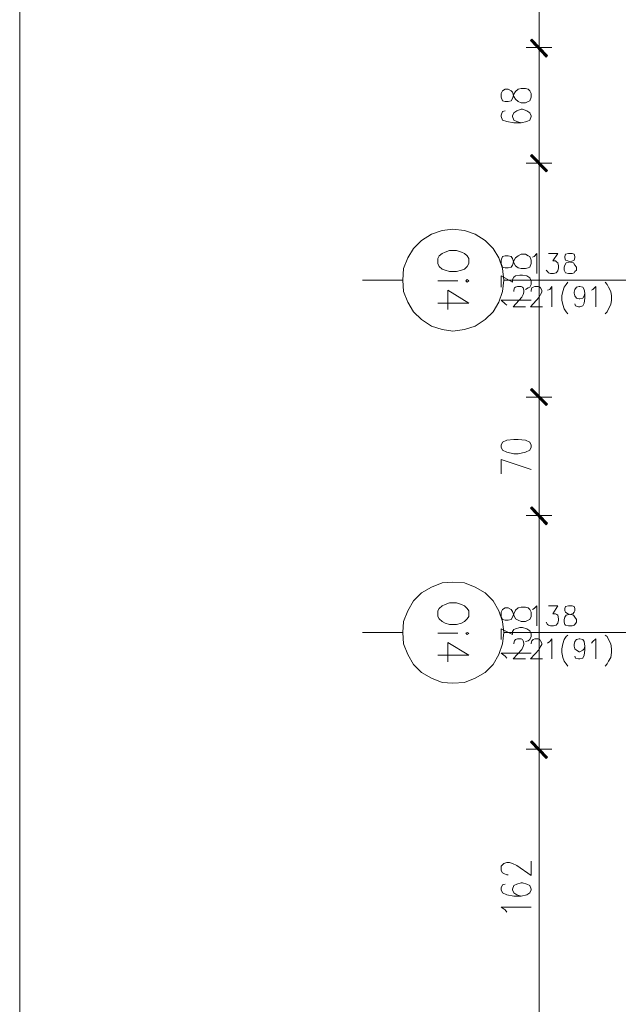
# Model space of a CAD drawing. Header units: inches. Extents: x -1441 to 3871, y -4351 to 2413.
# Tile 190 of 256: x -1441 to -1088, y 763 to 1344. Entities that reach past the tile are written whole.
import ezdxf

# ---------------------------------------------------------------- set-up
doc = ezdxf.new("R2010")
doc.units = ezdxf.units.IN
doc.header["$MEASUREMENT"] = 0
for name, color, linetype in [('at_Entity', 7, 'Continuous'), ('at_Rect', 7, 'Continuous'), ('at_Solid', 7, 'Continuous')]:
    doc.layers.add(name, color=color, linetype=linetype)

msp = doc.modelspace()

# ---------------------------------------------------------------- hatches: boundary and pattern name
at = {"layer": 'at_Solid', "lineweight": 15}
for points in [[(-1129.69923, 1322.41332), (-1139.85693, 1331.28634), (-1139.01065, 1332.14501)], [(-1139.01065, 1332.14501), (-1139.85693, 1331.28634), (-1129.69923, 1322.41332)], [(-1130.54503, 1321.98398), (-1129.69923, 1322.41332), (-1139.85693, 1331.28634)], [(-1139.85693, 1331.28634), (-1129.69923, 1322.41332), (-1130.54503, 1321.55464)], [(-1129.69923, 1254.67309), (-1139.85693, 1263.16448), (-1139.01065, 1264.02315)], [(-1139.01065, 1264.02315), (-1139.85693, 1263.16448), (-1129.69923, 1254.67309)], [(-1130.54503, 1253.86212), (-1129.69923, 1254.67309), (-1139.85693, 1263.16448)], [(-1139.85693, 1263.16448), (-1129.69923, 1254.67309), (-1130.54503, 1253.86212)], [(-1129.69923, 1116.71202), (-1139.85693, 1125.15569), (-1139.01065, 1126.01437)], [(-1139.01065, 1126.01437), (-1139.85693, 1125.15569), (-1129.69923, 1116.71202)], [(-1130.54503, 1115.85334), (-1129.69923, 1116.71202), (-1139.85693, 1125.15569)], [(-1139.85693, 1125.15569), (-1129.69923, 1116.71202), (-1130.54503, 1115.85334)], [(-1129.69923, 1046.44346), (-1139.85693, 1055.31648), (-1139.01065, 1056.17515)], [(-1139.01065, 1056.17515), (-1139.85693, 1055.31648), (-1129.69923, 1046.44346)], [(-1130.54503, 1046.01412), (-1129.69923, 1046.44346), (-1139.85693, 1055.31648)], [(-1139.85693, 1055.31648), (-1129.69923, 1046.44346), (-1130.54503, 1045.58478)], [(-1129.69923, 908.43468), (-1139.85693, 917.30769), (-1139.01065, 918.16637)], [(-1139.01065, 918.16637), (-1139.85693, 917.30769), (-1129.69923, 908.43468)], [(-1130.54503, 908.00534), (-1129.69923, 908.43468), (-1139.85693, 917.30769)], [(-1139.85693, 917.30769), (-1129.69923, 908.43468), (-1130.54503, 907.576)]]:
    msp.add_hatch(color=7, dxfattribs=at).paths.add_polyline_path(points)

# ---------------------------------------------------------------- linework, layer by layer
at = {"layer": 'at_Entity', "color": 7, "lineweight": 15}
for p, q in [((-1134.77879, 1459.13408), (-1134.77879, 1332.57435)), ((-1139.85693, 1331.28634), (-1139.01065, 1332.14501)), ((-1139.01065, 1332.14501), (-1139.85693, 1331.28634)), ((-1129.69923, 1322.41332), (-1139.85693, 1331.28634)), ((-1139.85693, 1331.28634), (-1130.54503, 1321.98398)), ((-1129.69923, 1322.41332), (-1139.85693, 1331.28634)), ((-1139.85693, 1331.28634), (-1129.69923, 1322.41332)), ((-1139.85693, 1331.28634), (-1129.69923, 1322.41332)), ((-1130.54503, 1321.55464), (-1139.85693, 1331.28634)), ((-1139.43379, 1331.71567), (-1130.12237, 1321.98398)), ((-1130.12237, 1321.98398), (-1139.43379, 1331.71567)), ((-1139.01065, 1332.14501), (-1129.69923, 1322.41332)), ((-1129.69923, 1322.41332), (-1139.01065, 1332.14501)), ((-1134.77879, 1335.10269), (-1134.77879, 1318.59697)), ((-1134.77879, 1318.59697), (-1134.77879, 1335.10269)), ((-1127.15945, 1327.08835), (-1142.39671, 1327.08835)), ((-1142.39671, 1327.08835), (-1127.15945, 1327.08835)), ((-1134.77879, 1321.1253), (-1134.77879, 1264.40479)), ((-1130.54503, 1321.98398), (-1129.69923, 1322.41332)), ((-1129.69923, 1322.41332), (-1130.54503, 1321.55464)), ((-1156.36503, 1301.66191), (-1157.21321, 1299.99226)), ((-1154.67343, 1302.52059), (-1156.36503, 1301.66191)), ((-1152.97945, 1302.52059), (-1154.67343, 1302.52059)), ((-1151.28737, 1301.66191), (-1152.97945, 1302.52059)), ((-1150.43967, 1300.85094), (-1151.28737, 1301.66191)), ((-1148.74759, 1301.23257), (-1147.05361, 1302.52059)), ((-1147.05361, 1302.52059), (-1145.35963, 1302.94993)), ((-1145.35963, 1302.94993), (-1142.82175, 1302.94993)), ((-1142.82175, 1302.94993), (-1141.12777, 1302.52059)), ((-1141.12777, 1302.52059), (-1140.28197, 1301.66191)), ((-1140.28197, 1301.66191), (-1139.43379, 1299.99226)), ((-1157.21321, 1299.99226), (-1157.21321, 1297.84556)), ((-1157.21321, 1297.84556), (-1156.36503, 1295.74657)), ((-1156.36503, 1295.74657), (-1154.67343, 1295.31723)), ((-1152.97945, 1295.31723), (-1151.28737, 1295.74657)), ((-1151.28737, 1295.74657), (-1150.43967, 1297.03459)), ((-1149.59339, 1298.2749), (-1150.43967, 1300.85094)), ((-1150.43967, 1297.03459), (-1149.59339, 1299.56292)), ((-1149.59339, 1299.56292), (-1148.74759, 1301.23257)), ((-1148.74759, 1296.60525), (-1149.59339, 1298.2749)), ((-1147.05361, 1295.31723), (-1148.74759, 1296.60525)), ((-1140.28197, 1295.74657), (-1141.12777, 1295.31723)), ((-1139.43379, 1297.84556), (-1140.28197, 1295.74657)), ((-1139.43379, 1299.99226), (-1139.43379, 1297.84556)), ((-1154.67343, 1289.83123), (-1156.36503, 1289.40189)), ((-1154.67343, 1295.31723), (-1152.97945, 1295.31723)), ((-1147.89941, 1289.83123), (-1149.59339, 1288.54321)), ((-1145.35963, 1290.6899), (-1147.89941, 1289.83123)), ((-1145.35963, 1294.45855), (-1147.05361, 1295.31723)), ((-1142.82175, 1294.45855), (-1145.35963, 1294.45855)), ((-1144.51383, 1290.6899), (-1145.35963, 1290.6899)), ((-1141.97357, 1289.83123), (-1144.51383, 1290.6899)), ((-1141.12777, 1295.31723), (-1142.82175, 1294.45855)), ((-1140.28197, 1288.54321), (-1141.97357, 1289.83123)), ((-1156.36503, 1289.40189), (-1157.21321, 1287.30289)), ((-1157.21321, 1287.30289), (-1157.21321, 1286.44421)), ((-1157.21321, 1286.44421), (-1156.36503, 1284.29752)), ((-1156.36503, 1284.29752), (-1153.82716, 1283.48654)), ((-1149.59339, 1288.54321), (-1150.43967, 1286.87355)), ((-1150.43967, 1286.87355), (-1150.43967, 1286.44421)), ((-1150.43967, 1286.44421), (-1149.59339, 1284.29752)), ((-1149.59339, 1284.29752), (-1147.89941, 1283.48654)), ((-1141.97357, 1283.48654), (-1140.28197, 1284.29752)), ((-1139.43379, 1286.87355), (-1140.28197, 1288.54321)), ((-1140.28197, 1284.29752), (-1139.43379, 1286.44421)), ((-1139.43379, 1286.44421), (-1139.43379, 1286.87355)), ((-1153.82716, 1283.48654), (-1149.59339, 1282.62786)), ((-1149.59339, 1282.62786), (-1145.35963, 1282.62786)), ((-1147.89941, 1283.48654), (-1145.35963, 1282.62786)), ((-1145.35963, 1282.62786), (-1141.97357, 1283.48654)), ((-1134.77879, 1250.85674), (-1134.77879, 1267.41017)), ((-1134.77879, 1266.98083), (-1134.77879, 1250.47511)), ((-1139.85693, 1263.16448), (-1139.01065, 1264.02315)), ((-1139.01065, 1264.02315), (-1139.85693, 1263.16448)), ((-1129.69923, 1254.67309), (-1139.85693, 1263.16448)), ((-1139.85693, 1263.16448), (-1130.54503, 1253.86212)), ((-1129.69923, 1254.67309), (-1139.85693, 1263.16448)), ((-1139.85693, 1263.16448), (-1129.69923, 1254.67309)), ((-1139.85693, 1263.16448), (-1129.69923, 1254.67309)), ((-1130.54503, 1253.86212), (-1139.85693, 1263.16448)), ((-1139.43379, 1263.59381), (-1130.12237, 1254.24376)), ((-1130.12237, 1254.24376), (-1139.43379, 1263.59381)), ((-1139.01065, 1264.02315), (-1129.69923, 1254.67309)), ((-1129.69923, 1254.67309), (-1139.01065, 1264.02315)), ((-1127.15945, 1258.91879), (-1142.39671, 1258.91879)), ((-1142.39671, 1258.91879), (-1127.15945, 1258.91879)), ((-1134.77879, 1253.43278), (-1134.77879, 1126.44371)), ((-1130.54503, 1253.86212), (-1129.69923, 1254.67309)), ((-1129.69923, 1254.67309), (-1130.54503, 1253.86212)), ((-1191.92197, 1219.13333), (-1185.57299, 1219.99201)), ((-1185.57299, 1219.99201), (-1178.80135, 1219.13333)), ((-1204.19821, 1213.21799), (-1198.27238, 1217.03434)), ((-1198.27238, 1217.03434), (-1191.92197, 1219.13333)), ((-1178.80135, 1219.13333), (-1172.45047, 1217.03434)), ((-1172.45047, 1217.03434), (-1166.52463, 1213.21799)), ((-1212.2407, 1203.05695), (-1208.85321, 1208.54296)), ((-1208.85321, 1208.54296), (-1204.19821, 1213.21799)), ((-1166.52463, 1213.21799), (-1161.86821, 1208.54296)), ((-1161.86821, 1208.54296), (-1158.48215, 1203.05695)), ((-1214.78095, 1196.71227), (-1212.2407, 1203.05695)), ((-1193.61547, 1204.29727), (-1194.46175, 1202.62761)), ((-1194.46175, 1202.62761), (-1194.46175, 1199.66994)), ((-1191.92197, 1205.58528), (-1193.61547, 1204.29727)), ((-1190.22989, 1206.44396), (-1191.92197, 1205.58528)), ((-1187.68963, 1207.30264), (-1190.22989, 1206.44396)), ((-1183.45587, 1207.30264), (-1187.68963, 1207.30264)), ((-1180.49343, 1206.44396), (-1183.45587, 1207.30264)), ((-1178.80135, 1205.58528), (-1180.49343, 1206.44396)), ((-1177.10737, 1204.29727), (-1178.80135, 1205.58528)), ((-1176.2611, 1202.62761), (-1177.10737, 1204.29727)), ((-1176.2611, 1199.66994), (-1176.2611, 1202.62761)), ((-1158.48215, 1203.05695), (-1156.36503, 1196.71227)), ((-1156.36503, 1203.91563), (-1157.21321, 1201.76893)), ((-1154.67343, 1204.29727), (-1156.36503, 1203.91563)), ((-1152.97945, 1204.29727), (-1154.67343, 1204.29727)), ((-1151.28737, 1203.91563), (-1152.97945, 1204.29727)), ((-1150.43967, 1202.62761), (-1151.28737, 1203.91563)), ((-1149.59339, 1200.09928), (-1150.43967, 1202.62761)), ((-1149.59339, 1201.33959), (-1148.74759, 1203.05695)), ((-1148.74759, 1203.05695), (-1147.05361, 1204.29727)), ((-1147.05361, 1204.29727), (-1145.35963, 1205.15594)), ((-1145.35963, 1205.15594), (-1142.82175, 1205.15594)), ((-1142.82175, 1205.15594), (-1141.12777, 1204.29727)), ((-1141.12777, 1204.29727), (-1140.28197, 1203.91563)), ((-1140.28197, 1203.91563), (-1139.43379, 1201.76893)), ((-1138.58799, 1203.48629), (-1137.74171, 1203.91563)), ((-1137.74171, 1203.91563), (-1136.04821, 1205.58528)), ((-1136.04821, 1205.58528), (-1136.04821, 1193.7546)), ((-1129.27609, 1205.58528), (-1123.77339, 1205.58528)), ((-1123.77339, 1205.58528), (-1126.73631, 1201.33959)), ((-1119.11649, 1205.15594), (-1119.53963, 1203.91563)), ((-1119.53963, 1203.91563), (-1119.53963, 1203.05695)), ((-1119.53963, 1203.05695), (-1119.11649, 1201.76893)), ((-1117.42299, 1205.58528), (-1119.11649, 1205.15594)), ((-1115.30777, 1205.58528), (-1117.42299, 1205.58528)), ((-1114.03693, 1205.15594), (-1115.30777, 1205.58528)), ((-1113.61379, 1203.91563), (-1114.03693, 1205.15594)), ((-1114.03693, 1201.76893), (-1113.61379, 1203.05695)), ((-1113.61379, 1203.05695), (-1113.61379, 1203.91563)), ((-1194.46175, 1199.66994), (-1193.61547, 1197.95258)), ((-1193.61547, 1197.95258), (-1191.92197, 1196.28293)), ((-1178.80135, 1196.28293), (-1177.10737, 1197.95258)), ((-1177.10737, 1197.95258), (-1176.2611, 1199.66994)), ((-1157.21321, 1201.76893), (-1157.21321, 1199.66994)), ((-1157.21321, 1199.66994), (-1156.36503, 1197.52324)), ((-1156.36503, 1197.52324), (-1154.67343, 1197.14161)), ((-1154.67343, 1197.14161), (-1152.97945, 1197.14161)), ((-1152.97945, 1197.14161), (-1151.28737, 1197.52324)), ((-1151.28737, 1197.52324), (-1150.43967, 1198.81126)), ((-1150.43967, 1198.81126), (-1149.59339, 1201.33959)), ((-1148.74759, 1198.38192), (-1149.59339, 1200.09928)), ((-1147.05361, 1197.14161), (-1148.74759, 1198.38192)), ((-1145.35963, 1196.71227), (-1147.05361, 1197.14161)), ((-1141.12777, 1197.14161), (-1142.82175, 1196.71227)), ((-1140.28197, 1197.52324), (-1141.12777, 1197.14161)), ((-1139.43379, 1199.66994), (-1140.28197, 1197.52324)), ((-1139.43379, 1201.76893), (-1139.43379, 1199.66994)), ((-1126.73631, 1201.33959), (-1125.04233, 1201.33959)), ((-1125.04233, 1201.33959), (-1124.19653, 1200.52862)), ((-1124.19653, 1200.52862), (-1123.77339, 1200.09928)), ((-1123.77339, 1200.09928), (-1123.34835, 1198.38192)), ((-1123.34835, 1197.14161), (-1123.77339, 1195.42425)), ((-1123.34835, 1198.38192), (-1123.34835, 1197.14161)), ((-1119.96277, 1197.52324), (-1119.53963, 1198.81126)), ((-1119.96277, 1195.85359), (-1119.96277, 1197.52324)), ((-1119.53963, 1198.81126), (-1118.69383, 1200.09928)), ((-1119.11649, 1201.76893), (-1117.84755, 1201.33959)), ((-1118.69383, 1200.09928), (-1116.99985, 1200.52862)), ((-1117.84755, 1201.33959), (-1116.15357, 1200.52862)), ((-1116.99985, 1200.52862), (-1114.88273, 1201.33959)), ((-1116.15357, 1200.52862), (-1114.46007, 1200.09928)), ((-1114.88273, 1201.33959), (-1114.03693, 1201.76893)), ((-1114.46007, 1200.09928), (-1113.61379, 1198.81126)), ((-1113.61379, 1198.81126), (-1112.76799, 1197.52324)), ((-1112.76799, 1197.52324), (-1112.76799, 1195.85359)), ((-1215.20362, 1189.93825), (-1214.78095, 1196.71227)), ((-1191.92197, 1196.28293), (-1190.22989, 1195.85359)), ((-1190.22989, 1195.85359), (-1187.68963, 1194.99491)), ((-1187.68963, 1194.99491), (-1183.45587, 1194.99491)), ((-1183.45587, 1194.99491), (-1180.49343, 1195.85359)), ((-1180.49343, 1195.85359), (-1178.80135, 1196.28293)), ((-1157.21321, 1185.69256), (-1157.21321, 1192.46658)), ((-1157.21321, 1192.46658), (-1150.43967, 1188.65023)), ((-1156.36503, 1196.71227), (-1155.51923, 1189.93825)), ((-1150.43967, 1190.36759), (-1149.59339, 1191.6079)), ((-1149.59339, 1191.6079), (-1148.74759, 1192.46658)), ((-1148.74759, 1192.46658), (-1146.20733, 1192.89592)), ((-1146.20733, 1192.89592), (-1144.51383, 1192.89592)), ((-1142.82175, 1196.71227), (-1145.35963, 1196.71227)), ((-1144.51383, 1192.89592), (-1141.97357, 1192.46658)), ((-1141.97357, 1192.46658), (-1140.28197, 1191.17856)), ((-1140.28197, 1191.17856), (-1139.43379, 1189.50891)), ((-1129.69923, 1194.99491), (-1130.54503, 1195.85359)), ((-1129.27609, 1194.13623), (-1129.69923, 1194.99491)), ((-1128.00525, 1193.7546), (-1129.27609, 1194.13623)), ((-1126.31317, 1193.7546), (-1128.00525, 1193.7546)), ((-1124.61967, 1194.13623), (-1126.31317, 1193.7546)), ((-1123.77339, 1195.42425), (-1124.61967, 1194.13623)), ((-1119.53963, 1194.99491), (-1119.96277, 1195.85359)), ((-1119.11649, 1194.13623), (-1119.53963, 1194.99491)), ((-1117.42299, 1193.7546), (-1119.11649, 1194.13623)), ((-1115.30777, 1193.7546), (-1117.42299, 1193.7546)), ((-1114.03693, 1194.13623), (-1115.30777, 1193.7546)), ((-1113.61379, 1194.99491), (-1114.03693, 1194.13623)), ((-1112.76799, 1195.85359), (-1113.61379, 1194.99491)), ((-1215.20362, 1189.93825), (-1238.90697, 1189.93825)), ((-1214.78095, 1183.16422), (-1215.20362, 1189.93825)), ((-1182.61007, 1189.50891), (-1194.46175, 1189.50891)), ((-1177.10737, 1190.36759), (-1177.95317, 1189.50891)), ((-1177.95317, 1189.50891), (-1177.10737, 1188.65023)), ((-1176.2611, 1189.50891), (-1177.10737, 1190.36759)), ((-1177.10737, 1188.65023), (-1176.2611, 1189.50891)), ((-1155.51923, 1189.93825), (-1156.36503, 1183.16422)), ((-1003.55787, 1189.93825), (-1155.51923, 1189.93825)), ((-1150.43967, 1188.65023), (-1150.43967, 1190.36759)), ((-1149.59339, 1183.9752), (-1149.17025, 1185.26322)), ((-1149.17025, 1185.26322), (-1148.74759, 1185.69256)), ((-1148.74759, 1185.69256), (-1147.47675, 1186.1219)), ((-1147.47675, 1186.1219), (-1145.35963, 1186.1219)), ((-1145.35963, 1186.1219), (-1144.51383, 1185.69256)), ((-1144.51383, 1185.69256), (-1144.09069, 1185.26322)), ((-1144.09069, 1185.26322), (-1143.66755, 1183.9752)), ((-1141.12777, 1185.26322), (-1142.82175, 1184.40454)), ((-1140.28197, 1185.69256), (-1141.12777, 1185.26322)), ((-1139.43379, 1187.40991), (-1140.28197, 1185.69256)), ((-1139.43379, 1189.50891), (-1139.43379, 1187.40991)), ((-1139.43379, 1183.9752), (-1139.01065, 1185.26322)), ((-1139.01065, 1185.26322), (-1138.16485, 1185.69256)), ((-1138.16485, 1185.69256), (-1137.31905, 1186.1219)), ((-1137.31905, 1186.1219), (-1135.20193, 1186.1219)), ((-1135.20193, 1186.1219), (-1134.35423, 1185.69256)), ((-1134.35423, 1185.69256), (-1133.93109, 1185.26322)), ((-1133.93109, 1185.26322), (-1133.08529, 1183.9752)), ((-1128.42839, 1184.40454), (-1127.15945, 1186.1219)), ((-1127.15945, 1186.1219), (-1127.15945, 1174.2435)), ((-1119.96277, 1185.69256), (-1120.81047, 1183.16422)), ((-1118.69383, 1187.40991), (-1119.96277, 1185.69256)), ((-1117.84755, 1188.65023), (-1118.69383, 1187.40991)), ((-1113.61379, 1184.40454), (-1112.76799, 1185.69256)), ((-1112.76799, 1185.69256), (-1111.07401, 1186.1219)), ((-1111.07401, 1186.1219), (-1110.65087, 1186.1219)), ((-1110.65087, 1186.1219), (-1108.95689, 1185.69256)), ((-1108.95689, 1185.69256), (-1108.11109, 1184.40454)), ((-1103.03153, 1184.40454), (-1101.33945, 1186.1219)), ((-1101.33945, 1186.1219), (-1101.33945, 1174.2435)), ((-1095.83675, 1188.65023), (-1094.56591, 1187.40991)), ((-1094.56591, 1187.40991), (-1093.71963, 1185.69256)), ((-1093.71963, 1185.69256), (-1092.44879, 1183.16422)), ((-1212.2407, 1176.81954), (-1214.78095, 1183.16422)), ((-1176.2611, 1176.3902), (-1188.53591, 1183.9752)), ((-1188.53591, 1183.9752), (-1188.53591, 1172.57385)), ((-1156.36503, 1183.16422), (-1158.48215, 1176.81954)), ((-1144.93649, 1179.77721), (-1150.01653, 1174.2435)), ((-1149.59339, 1183.16422), (-1149.59339, 1183.9752)), ((-1144.09069, 1181.44687), (-1144.93649, 1179.77721)), ((-1143.66755, 1182.73488), (-1144.09069, 1181.44687)), ((-1143.66755, 1183.9752), (-1143.66755, 1182.73488)), ((-1134.77879, 1179.77721), (-1139.85693, 1174.2435)), ((-1139.43379, 1183.16422), (-1139.43379, 1183.9752)), ((-1133.93109, 1181.44687), (-1134.77879, 1179.77721)), ((-1133.08529, 1182.73488), (-1133.93109, 1181.44687)), ((-1133.08529, 1183.9752), (-1133.08529, 1182.73488)), ((-1129.69923, 1183.9752), (-1128.42839, 1184.40454)), ((-1120.81047, 1183.16422), (-1121.23361, 1180.63589)), ((-1121.23361, 1180.63589), (-1121.23361, 1178.05985)), ((-1114.03693, 1182.73488), (-1113.61379, 1184.40454)), ((-1114.03693, 1182.30554), (-1114.03693, 1182.73488)), ((-1113.61379, 1180.63589), (-1114.03693, 1182.30554)), ((-1112.76799, 1179.34787), (-1113.61379, 1180.63589)), ((-1111.07401, 1178.91853), (-1112.76799, 1179.34787)), ((-1108.95689, 1179.34787), (-1110.65087, 1178.91853)), ((-1108.11109, 1180.63589), (-1108.95689, 1179.34787)), ((-1108.11109, 1184.40454), (-1107.68795, 1182.30554)), ((-1107.68795, 1182.30554), (-1108.11109, 1180.63589)), ((-1107.68795, 1179.34787), (-1108.11109, 1176.3902)), ((-1107.68795, 1182.30554), (-1107.68795, 1179.34787)), ((-1103.87733, 1183.9752), (-1103.03153, 1184.40454)), ((-1092.44879, 1183.16422), (-1092.02565, 1180.63589)), ((-1092.02565, 1180.63589), (-1092.02565, 1178.05985)), ((-1208.85321, 1171.28583), (-1212.2407, 1176.81954)), ((-1176.2611, 1176.3902), (-1194.46175, 1176.3902)), ((-1158.48215, 1176.81954), (-1161.86821, 1171.28583)), ((-1154.67343, 1175.96086), (-1157.21321, 1178.05985)), ((-1157.21321, 1178.05985), (-1139.43379, 1178.05985)), ((-1153.82716, 1175.10218), (-1154.67343, 1175.96086)), ((-1150.01653, 1174.2435), (-1142.82175, 1174.2435)), ((-1139.85693, 1174.2435), (-1132.66215, 1174.2435)), ((-1121.23361, 1178.05985), (-1120.81047, 1175.53152)), ((-1120.81047, 1175.53152), (-1119.96277, 1173.00319)), ((-1113.19065, 1174.67284), (-1113.61379, 1175.96086)), ((-1111.49715, 1174.2435), (-1113.19065, 1174.67284)), ((-1110.65087, 1174.2435), (-1111.49715, 1174.2435)), ((-1110.65087, 1178.91853), (-1111.07401, 1178.91853)), ((-1108.95689, 1174.67284), (-1110.65087, 1174.2435)), ((-1108.11109, 1176.3902), (-1108.95689, 1174.67284)), ((-1092.44879, 1175.53152), (-1093.71963, 1173.00319)), ((-1092.02565, 1178.05985), (-1092.44879, 1175.53152)), ((-1204.19821, 1166.65851), (-1208.85321, 1171.28583)), ((-1161.86821, 1171.28583), (-1166.52463, 1166.65851)), ((-1119.96277, 1173.00319), (-1118.69383, 1171.28583)), ((-1118.69383, 1171.28583), (-1117.84755, 1170.04552)), ((-1094.56591, 1171.28583), (-1095.83675, 1170.04552)), ((-1093.71963, 1173.00319), (-1094.56591, 1171.28583)), ((-1198.27238, 1162.84216), (-1204.19821, 1166.65851)), ((-1191.92197, 1160.69546), (-1198.27238, 1162.84216)), ((-1172.45047, 1162.84216), (-1178.80135, 1160.69546)), ((-1166.52463, 1166.65851), (-1172.45047, 1162.84216)), ((-1185.57299, 1159.88448), (-1191.92197, 1160.69546)), ((-1178.80135, 1160.69546), (-1185.57299, 1159.88448)), ((-1134.77879, 1128.97204), (-1134.77879, 1112.46633)), ((-1134.77879, 1112.46633), (-1134.77879, 1128.97204)), ((-1139.85693, 1125.15569), (-1139.01065, 1126.01437)), ((-1139.01065, 1126.01437), (-1139.85693, 1125.15569)), ((-1129.69923, 1116.71202), (-1139.85693, 1125.15569)), ((-1139.85693, 1125.15569), (-1130.54503, 1115.85334)), ((-1129.69923, 1116.71202), (-1139.85693, 1125.15569)), ((-1139.85693, 1125.15569), (-1129.69923, 1116.71202)), ((-1139.85693, 1125.15569), (-1129.69923, 1116.71202)), ((-1130.54503, 1115.85334), (-1139.85693, 1125.15569)), ((-1139.43379, 1125.58503), (-1130.12237, 1116.28268)), ((-1130.12237, 1116.28268), (-1139.43379, 1125.58503)), ((-1139.01065, 1126.01437), (-1129.69923, 1116.71202)), ((-1129.69923, 1116.71202), (-1139.01065, 1126.01437)), ((-1127.15945, 1120.91), (-1142.39671, 1120.91)), ((-1142.39671, 1120.91), (-1127.15945, 1120.91)), ((-1134.77879, 1115.424), (-1134.77879, 1056.60449)), ((-1130.54503, 1115.85334), (-1129.69923, 1116.71202)), ((-1129.69923, 1116.71202), (-1130.54503, 1115.85334)), ((-1156.36503, 1094.24325), (-1157.21321, 1092.5736)), ((-1157.21321, 1092.5736), (-1157.21321, 1091.28558)), ((-1153.82716, 1095.53127), (-1156.36503, 1094.24325)), ((-1149.59339, 1095.96061), (-1153.82716, 1095.53127)), ((-1147.05361, 1095.96061), (-1149.59339, 1095.96061)), ((-1142.82175, 1095.53127), (-1147.05361, 1095.96061)), ((-1140.28197, 1094.24325), (-1142.82175, 1095.53127)), ((-1139.43379, 1092.5736), (-1140.28197, 1094.24325)), ((-1139.43379, 1091.28558), (-1139.43379, 1092.5736)), ((-1157.21321, 1091.28558), (-1156.36503, 1089.61593)), ((-1156.36503, 1089.61593), (-1153.82716, 1088.32791)), ((-1153.82716, 1088.32791), (-1149.59339, 1087.46923)), ((-1149.59339, 1087.46923), (-1147.05361, 1087.46923)), ((-1147.05361, 1087.46923), (-1142.82175, 1088.32791)), ((-1142.82175, 1088.32791), (-1140.28197, 1089.61593)), ((-1140.28197, 1089.61593), (-1139.43379, 1091.28558)), ((-1157.21321, 1075.63854), (-1157.21321, 1084.08222)), ((-1157.21321, 1084.08222), (-1139.43379, 1078.16688)), ((-1134.77879, 1059.13283), (-1134.77879, 1042.62711)), ((-1134.77879, 1042.62711), (-1134.77879, 1059.13283)), ((-1139.85693, 1055.31648), (-1139.01065, 1056.17515)), ((-1139.01065, 1056.17515), (-1139.85693, 1055.31648)), ((-1129.69923, 1046.44346), (-1139.85693, 1055.31648)), ((-1139.85693, 1055.31648), (-1130.54503, 1046.01412)), ((-1129.69923, 1046.44346), (-1139.85693, 1055.31648)), ((-1139.85693, 1055.31648), (-1129.69923, 1046.44346)), ((-1139.85693, 1055.31648), (-1129.69923, 1046.44346)), ((-1130.54503, 1045.58478), (-1139.85693, 1055.31648)), ((-1139.43379, 1055.74581), (-1130.12237, 1046.44346)), ((-1130.12237, 1046.01412), (-1139.43379, 1055.74581)), ((-1139.01065, 1056.17515), (-1129.69923, 1046.44346)), ((-1129.69923, 1046.44346), (-1139.01065, 1056.17515)), ((-1127.15945, 1051.07079), (-1142.39671, 1051.07079)), ((-1142.39671, 1051.07079), (-1127.15945, 1051.07079)), ((-1130.54503, 1046.01412), (-1129.69923, 1046.44346)), ((-1129.69923, 1046.44346), (-1130.54503, 1045.58478)), ((-1134.77879, 1045.15544), (-1134.77879, 918.59571)), ((-1198.27238, 1008.757), (-1191.92197, 1011.28533)), ((-1191.92197, 1011.28533), (-1185.57299, 1011.71467)), ((-1185.57299, 1011.71467), (-1178.80135, 1011.28533)), ((-1178.80135, 1011.28533), (-1172.45047, 1008.757)), ((-1208.85321, 1000.69496), (-1204.19821, 1005.36999)), ((-1204.19821, 1005.36999), (-1198.27238, 1008.757)), ((-1172.45047, 1008.757), (-1166.52463, 1005.36999)), ((-1166.52463, 1005.36999), (-1161.86821, 1000.69496)), ((-1212.2407, 994.77961), (-1208.85321, 1000.69496)), ((-1187.68963, 999.45464), (-1190.22989, 998.59596)), ((-1183.45587, 999.45464), (-1187.68963, 999.45464)), ((-1180.49343, 998.59596), (-1183.45587, 999.45464)), ((-1161.86821, 1000.69496), (-1158.48215, 994.77961)), ((-1214.78095, 988.43493), (-1212.2407, 994.77961)), ((-1193.61547, 996.06763), (-1194.46175, 994.77961)), ((-1194.46175, 994.77961), (-1194.46175, 991.3926)), ((-1191.92197, 997.73728), (-1193.61547, 996.06763)), ((-1190.22989, 998.59596), (-1191.92197, 997.73728)), ((-1178.80135, 997.73728), (-1180.49343, 998.59596)), ((-1177.10737, 996.06763), (-1178.80135, 997.73728)), ((-1176.2611, 994.77961), (-1177.10737, 996.06763)), ((-1176.2611, 991.3926), (-1176.2611, 994.77961)), ((-1158.48215, 994.77961), (-1156.36503, 988.43493)), ((-1156.36503, 995.63829), (-1157.21321, 993.92093)), ((-1157.21321, 993.92093), (-1157.21321, 991.3926)), ((-1154.67343, 996.49697), (-1156.36503, 995.63829)), ((-1152.97945, 996.49697), (-1154.67343, 996.49697)), ((-1151.28737, 995.63829), (-1152.97945, 996.49697)), ((-1150.43967, 994.35027), (-1151.28737, 995.63829)), ((-1149.59339, 992.25128), (-1150.43967, 994.35027)), ((-1149.59339, 993.10996), (-1148.74759, 995.20895)), ((-1148.74759, 995.20895), (-1147.05361, 996.49697)), ((-1147.05361, 996.49697), (-1145.35963, 996.92631)), ((-1145.35963, 996.92631), (-1142.82175, 996.92631)), ((-1142.82175, 996.92631), (-1141.12777, 996.49697)), ((-1141.12777, 996.49697), (-1140.28197, 995.63829)), ((-1140.28197, 995.63829), (-1139.43379, 993.92093)), ((-1139.43379, 993.92093), (-1139.43379, 991.3926)), ((-1138.58799, 995.63829), (-1137.74171, 996.06763)), ((-1137.74171, 996.06763), (-1136.04821, 997.73728)), ((-1136.04821, 997.73728), (-1136.04821, 985.9066)), ((-1129.27609, 997.73728), (-1123.77339, 997.73728)), ((-1123.77339, 997.73728), (-1126.73631, 993.10996)), ((-1119.11649, 997.30794), (-1119.53963, 996.06763)), ((-1119.53963, 996.06763), (-1119.53963, 994.77961)), ((-1119.53963, 994.77961), (-1119.11649, 993.92093)), ((-1117.42299, 997.73728), (-1119.11649, 997.30794)), ((-1119.11649, 993.92093), (-1117.84755, 993.10996)), ((-1115.30777, 997.73728), (-1117.42299, 997.73728)), ((-1114.03693, 997.30794), (-1115.30777, 997.73728)), ((-1114.88273, 993.10996), (-1114.03693, 993.92093)), ((-1113.61379, 996.06763), (-1114.03693, 997.30794)), ((-1114.03693, 993.92093), (-1113.61379, 994.77961)), ((-1113.61379, 994.77961), (-1113.61379, 996.06763)), ((-1215.20362, 982.09025), (-1214.78095, 988.43493)), ((-1194.46175, 991.3926), (-1193.61547, 990.15229)), ((-1193.61547, 990.15229), (-1191.92197, 988.43493)), ((-1191.92197, 988.43493), (-1190.22989, 987.57625)), ((-1180.49343, 987.57625), (-1178.80135, 988.43493)), ((-1178.80135, 988.43493), (-1177.10737, 990.15229)), ((-1177.10737, 990.15229), (-1176.2611, 991.3926)), ((-1157.21321, 991.3926), (-1156.36503, 989.72295)), ((-1156.36503, 989.72295), (-1154.67343, 989.29361)), ((-1156.36503, 988.43493), (-1155.51923, 982.09025)), ((-1154.67343, 989.29361), (-1152.97945, 989.29361)), ((-1152.97945, 989.29361), (-1151.28737, 989.72295)), ((-1151.28737, 989.72295), (-1150.43967, 990.96326)), ((-1150.43967, 990.96326), (-1149.59339, 993.10996)), ((-1148.74759, 990.15229), (-1149.59339, 992.25128)), ((-1147.05361, 989.29361), (-1148.74759, 990.15229)), ((-1145.35963, 988.43493), (-1147.05361, 989.29361)), ((-1142.82175, 988.43493), (-1145.35963, 988.43493)), ((-1141.12777, 989.29361), (-1142.82175, 988.43493)), ((-1140.28197, 989.72295), (-1141.12777, 989.29361)), ((-1139.43379, 991.3926), (-1140.28197, 989.72295)), ((-1129.69923, 986.76528), (-1130.54503, 988.00559)), ((-1126.73631, 993.10996), (-1125.04233, 993.10996)), ((-1125.04233, 993.10996), (-1124.19653, 992.68062)), ((-1124.19653, 992.68062), (-1123.77339, 992.25128)), ((-1123.77339, 992.25128), (-1123.34835, 990.15229)), ((-1123.34835, 989.29361), (-1123.77339, 987.57625)), ((-1123.34835, 990.15229), (-1123.34835, 989.29361)), ((-1119.96277, 989.72295), (-1119.53963, 990.96326)), ((-1119.96277, 988.00559), (-1119.96277, 989.72295)), ((-1119.53963, 986.76528), (-1119.96277, 988.00559)), ((-1119.53963, 990.96326), (-1118.69383, 992.25128)), ((-1118.69383, 992.25128), (-1116.99985, 992.68062)), ((-1117.84755, 993.10996), (-1116.15357, 992.68062)), ((-1116.99985, 992.68062), (-1114.88273, 993.10996)), ((-1116.15357, 992.68062), (-1114.46007, 992.25128)), ((-1114.46007, 992.25128), (-1113.61379, 990.96326)), ((-1113.61379, 990.96326), (-1112.76799, 989.72295)), ((-1112.76799, 988.00559), (-1113.61379, 986.76528)), ((-1112.76799, 989.72295), (-1112.76799, 988.00559)), ((-1215.20362, 982.09025), (-1238.90697, 982.09025)), ((-1214.78095, 975.31622), (-1215.20362, 982.09025)), ((-1190.22989, 987.57625), (-1187.68963, 986.76528)), ((-1187.68963, 986.76528), (-1183.45587, 986.76528)), ((-1183.45587, 986.76528), (-1180.49343, 987.57625)), ((-1177.10737, 982.09025), (-1177.95317, 981.66091)), ((-1176.2611, 981.66091), (-1177.10737, 982.09025)), ((-1157.21321, 977.84456), (-1157.21321, 984.18924)), ((-1157.21321, 984.18924), (-1150.43967, 980.80223)), ((-1155.51923, 982.09025), (-1156.36503, 975.31622)), ((-1003.55787, 982.09025), (-1155.51923, 982.09025)), ((-1150.43967, 982.51959), (-1149.59339, 983.8076)), ((-1150.43967, 980.80223), (-1150.43967, 982.51959)), ((-1149.59339, 983.8076), (-1148.74759, 984.18924)), ((-1148.74759, 984.18924), (-1146.20733, 985.04792)), ((-1146.20733, 985.04792), (-1144.51383, 985.04792)), ((-1144.51383, 985.04792), (-1141.97357, 984.18924)), ((-1141.97357, 984.18924), (-1140.28197, 982.94893)), ((-1140.28197, 982.94893), (-1139.43379, 981.23157)), ((-1129.27609, 986.33594), (-1129.69923, 986.76528)), ((-1128.00525, 985.9066), (-1129.27609, 986.33594)), ((-1126.31317, 985.9066), (-1128.00525, 985.9066)), ((-1124.61967, 986.33594), (-1126.31317, 985.9066)), ((-1123.77339, 987.57625), (-1124.61967, 986.33594)), ((-1119.11649, 986.33594), (-1119.53963, 986.76528)), ((-1117.42299, 985.9066), (-1119.11649, 986.33594)), ((-1115.30777, 985.9066), (-1117.42299, 985.9066)), ((-1114.03693, 986.33594), (-1115.30777, 985.9066)), ((-1113.61379, 986.76528), (-1114.03693, 986.33594)), ((-1182.61007, 981.66091), (-1194.46175, 981.66091)), ((-1176.2611, 968.5422), (-1188.53591, 976.1749)), ((-1188.53591, 976.1749), (-1188.53591, 964.72585)), ((-1177.95317, 981.66091), (-1177.10737, 980.80223)), ((-1177.10737, 980.80223), (-1176.2611, 981.66091)), ((-1149.59339, 975.74556), (-1149.17025, 977.03358)), ((-1149.17025, 977.03358), (-1148.74759, 977.84456)), ((-1148.74759, 977.84456), (-1147.47675, 978.2739)), ((-1147.47675, 978.2739), (-1145.35963, 978.2739)), ((-1145.35963, 978.2739), (-1144.51383, 977.84456)), ((-1144.51383, 977.84456), (-1144.09069, 977.03358)), ((-1144.09069, 977.03358), (-1143.66755, 975.74556)), ((-1141.12777, 977.03358), (-1142.82175, 976.60424)), ((-1140.28197, 977.84456), (-1141.12777, 977.03358)), ((-1139.43379, 979.56191), (-1140.28197, 977.84456)), ((-1139.43379, 981.23157), (-1139.43379, 979.56191)), ((-1139.43379, 975.74556), (-1139.01065, 977.03358)), ((-1139.01065, 977.03358), (-1138.16485, 977.84456)), ((-1138.16485, 977.84456), (-1137.31905, 978.2739)), ((-1137.31905, 978.2739), (-1135.20193, 978.2739)), ((-1135.20193, 978.2739), (-1134.35423, 977.84456)), ((-1134.35423, 977.84456), (-1133.93109, 977.03358)), ((-1133.93109, 977.03358), (-1133.08529, 975.74556)), ((-1129.69923, 975.74556), (-1128.42839, 976.60424)), ((-1128.42839, 976.60424), (-1127.15945, 978.2739)), ((-1127.15945, 978.2739), (-1127.15945, 966.44321)), ((-1119.96277, 977.84456), (-1120.81047, 975.31622)), ((-1118.69383, 979.56191), (-1119.96277, 977.84456)), ((-1117.84755, 980.42059), (-1118.69383, 979.56191)), ((-1114.03693, 974.88688), (-1113.61379, 976.60424)), ((-1113.61379, 976.60424), (-1112.76799, 977.84456)), ((-1112.76799, 977.84456), (-1111.07401, 978.2739)), ((-1111.07401, 978.2739), (-1110.65087, 978.2739)), ((-1110.65087, 978.2739), (-1108.95689, 977.84456)), ((-1108.95689, 977.84456), (-1108.11109, 976.60424)), ((-1108.11109, 976.60424), (-1107.68795, 974.02821)), ((-1103.87733, 975.74556), (-1103.03153, 976.60424)), ((-1103.03153, 976.60424), (-1101.33945, 978.2739)), ((-1101.33945, 978.2739), (-1101.33945, 966.44321)), ((-1095.83675, 980.42059), (-1094.56591, 979.56191)), ((-1094.56591, 979.56191), (-1093.71963, 977.84456)), ((-1093.71963, 977.84456), (-1092.44879, 975.31622)), ((-1212.2407, 968.97154), (-1214.78095, 975.31622)), ((-1156.36503, 975.31622), (-1158.48215, 968.97154)), ((-1144.93649, 971.92921), (-1150.01653, 966.44321)), ((-1149.59339, 975.31622), (-1149.59339, 975.74556)), ((-1144.09069, 973.64657), (-1144.93649, 971.92921)), ((-1143.66755, 974.88688), (-1144.09069, 973.64657)), ((-1143.66755, 975.74556), (-1143.66755, 974.88688)), ((-1134.77879, 971.92921), (-1139.85693, 966.44321)), ((-1139.43379, 975.31622), (-1139.43379, 975.74556)), ((-1133.93109, 973.64657), (-1134.77879, 971.92921)), ((-1133.08529, 974.88688), (-1133.93109, 973.64657)), ((-1133.08529, 975.74556), (-1133.08529, 974.88688)), ((-1120.81047, 975.31622), (-1121.23361, 972.35855)), ((-1121.23361, 972.35855), (-1121.23361, 970.25956)), ((-1121.23361, 970.25956), (-1120.81047, 967.25418)), ((-1114.03693, 974.02821), (-1114.03693, 974.88688)), ((-1113.61379, 972.35855), (-1114.03693, 974.02821)), ((-1112.76799, 971.49987), (-1113.61379, 972.35855)), ((-1111.07401, 970.64119), (-1112.76799, 971.49987)), ((-1110.65087, 970.64119), (-1111.07401, 970.64119)), ((-1108.95689, 971.49987), (-1110.65087, 970.64119)), ((-1108.11109, 972.35855), (-1108.95689, 971.49987)), ((-1107.68795, 974.02821), (-1108.11109, 972.35855)), ((-1107.68795, 971.49987), (-1108.11109, 968.5422)), ((-1107.68795, 974.02821), (-1107.68795, 971.49987)), ((-1092.44879, 975.31622), (-1092.02565, 972.35855)), ((-1092.02565, 970.25956), (-1092.44879, 967.25418)), ((-1092.02565, 972.35855), (-1092.02565, 970.25956)), ((-1208.85321, 963.0562), (-1212.2407, 968.97154)), ((-1176.2611, 968.5422), (-1194.46175, 968.5422)), ((-1158.48215, 968.97154), (-1161.86821, 963.0562)), ((-1154.67343, 968.11286), (-1157.21321, 969.83022)), ((-1157.21321, 969.83022), (-1139.43379, 969.83022)), ((-1153.82716, 966.87255), (-1154.67343, 968.11286)), ((-1150.01653, 966.44321), (-1142.82175, 966.44321)), ((-1139.85693, 966.44321), (-1132.66215, 966.44321)), ((-1120.81047, 967.25418), (-1119.96277, 965.15519)), ((-1119.96277, 965.15519), (-1118.69383, 963.48554)), ((-1113.19065, 966.87255), (-1113.61379, 968.11286)), ((-1111.49715, 966.44321), (-1113.19065, 966.87255)), ((-1110.65087, 966.44321), (-1111.49715, 966.44321)), ((-1108.95689, 966.87255), (-1110.65087, 966.44321)), ((-1108.11109, 968.5422), (-1108.95689, 966.87255)), ((-1093.71963, 965.15519), (-1094.56591, 963.48554)), ((-1092.44879, 967.25418), (-1093.71963, 965.15519)), ((-1204.19821, 958.38117), (-1208.85321, 963.0562)), ((-1161.86821, 963.0562), (-1166.52463, 958.38117)), ((-1118.69383, 963.48554), (-1117.84755, 962.19752)), ((-1094.56591, 963.48554), (-1095.83675, 962.19752)), ((-1198.27238, 954.99416), (-1204.19821, 958.38117)), ((-1191.92197, 952.46582), (-1198.27238, 954.99416)), ((-1172.45047, 954.99416), (-1178.80135, 952.46582)), ((-1166.52463, 958.38117), (-1172.45047, 954.99416)), ((-1185.57299, 952.03648), (-1191.92197, 952.46582)), ((-1178.80135, 952.46582), (-1185.57299, 952.03648)), ((-1139.85693, 917.30769), (-1139.01065, 918.16637)), ((-1139.01065, 918.16637), (-1139.85693, 917.30769)), ((-1139.01065, 918.16637), (-1129.69923, 908.43468)), ((-1129.69923, 908.43468), (-1139.01065, 918.16637)), ((-1134.77879, 921.12404), (-1134.77879, 904.61833)), ((-1134.77879, 904.61833), (-1134.77879, 921.12404)), ((-1127.15945, 913.10971), (-1142.39671, 913.10971)), ((-1142.39671, 913.10971), (-1127.15945, 913.10971)), ((-1129.69923, 908.43468), (-1139.85693, 917.30769)), ((-1139.85693, 917.30769), (-1130.54503, 908.00534)), ((-1129.69923, 908.43468), (-1139.85693, 917.30769)), ((-1139.85693, 917.30769), (-1129.69923, 908.43468)), ((-1139.85693, 917.30769), (-1129.69923, 908.43468)), ((-1130.54503, 907.576), (-1139.85693, 917.30769)), ((-1139.43379, 917.73703), (-1130.12237, 908.43468)), ((-1130.12237, 908.00534), (-1139.43379, 917.73703)), ((-1134.77879, 907.14666), (-1134.77879, 756.49622)), ((-1130.54503, 908.00534), (-1129.69923, 908.43468)), ((-1129.69923, 908.43468), (-1130.54503, 907.576)), ((-1157.21321, 844.08146), (-1156.36503, 844.94014)), ((-1157.21321, 841.55313), (-1157.21321, 844.08146)), ((-1156.36503, 844.94014), (-1155.51923, 845.79882)), ((-1155.51923, 845.79882), (-1153.82716, 846.22816)), ((-1153.82716, 846.22816), (-1152.13317, 846.22816)), ((-1152.13317, 846.22816), (-1150.43967, 845.79882)), ((-1150.43967, 845.79882), (-1147.89941, 844.5108)), ((-1147.89941, 844.5108), (-1139.43379, 838.59546)), ((-1139.43379, 838.59546), (-1139.43379, 847.03914)), ((-1156.36503, 840.26511), (-1157.21321, 841.55313)), ((-1155.51923, 839.88348), (-1156.36503, 840.26511)), ((-1153.82716, 839.0248), (-1155.51923, 839.88348)), ((-1152.97945, 839.0248), (-1153.82716, 839.0248)), ((-1156.36503, 833.10946), (-1157.21321, 831.3921)), ((-1157.21321, 831.3921), (-1157.21321, 830.15178)), ((-1154.67343, 833.5388), (-1156.36503, 833.10946)), ((-1149.59339, 832.68012), (-1150.43967, 830.53342)), ((-1147.89941, 833.5388), (-1149.59339, 832.68012)), ((-1145.35963, 834.34977), (-1147.89941, 833.5388)), ((-1144.51383, 834.34977), (-1145.35963, 834.34977)), ((-1141.97357, 833.5388), (-1144.51383, 834.34977)), ((-1140.28197, 832.68012), (-1141.97357, 833.5388)), ((-1139.43379, 830.53342), (-1140.28197, 832.68012)), ((-1157.21321, 830.15178), (-1156.36503, 828.43443)), ((-1156.36503, 828.43443), (-1153.82716, 827.14641)), ((-1153.82716, 827.14641), (-1149.59339, 826.33543)), ((-1150.43967, 830.53342), (-1150.43967, 830.15178)), ((-1150.43967, 830.15178), (-1149.59339, 828.43443)), ((-1149.59339, 828.43443), (-1147.89941, 827.14641)), ((-1149.59339, 826.33543), (-1145.35963, 826.33543)), ((-1147.89941, 827.14641), (-1145.35963, 826.33543)), ((-1145.35963, 826.33543), (-1141.97357, 827.14641)), ((-1141.97357, 827.14641), (-1140.28197, 828.43443)), ((-1140.28197, 828.43443), (-1139.43379, 830.15178)), ((-1139.43379, 830.15178), (-1139.43379, 830.53342)), ((-1154.67343, 818.27339), (-1157.21321, 819.99075)), ((-1157.21321, 819.99075), (-1139.43379, 819.99075)), ((-1153.82716, 816.98537), (-1154.67343, 818.27339))]:
    msp.add_line(p, q, dxfattribs=at)
at = {"layer": 'at_Rect', "color": 7, "lineweight": 15}
msp.add_line((-1441.23843, -4350.50183), (-1441.23843, 2412.78717), dxfattribs=at)

doc.saveas('drawing.dxf')
